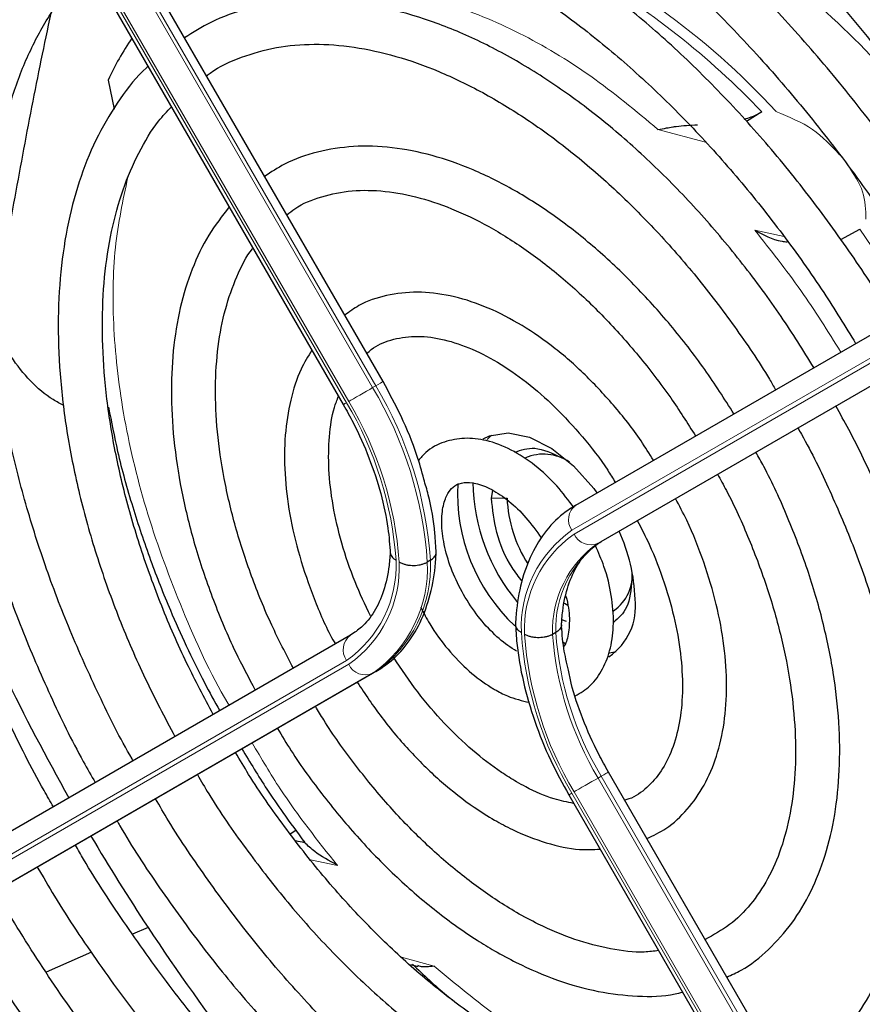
# Paper-space layout 'Blatt2' of a CAD drawing. Header units: millimetres. Extents: x 5 to 418, y 2 to 292.
# Tile 52 of 100: x 89.06 to 95.42, y 224.5 to 231.94. Entities that reach past the tile are written whole.
import ezdxf

# ---------------------------------------------------------------- set-up
doc = ezdxf.new("R2010")
doc.units = ezdxf.units.MM

psp = doc.layouts.new('Blatt2')

# ---------------------------------------------------------------- linework, layer by layer
at = {"color": 7, "linetype": 'Continuous', "lineweight": 25}
for p, q in [((91.8014, 229.2069), (87.8048, 236.1291)), ((87.5048, 235.9559), (91.5013, 229.0337)), ((89.7251, 231.4846), (89.7698, 231.2643)), ((94.6619, 231.2437), (94.5462, 231.1718)), ((93.2584, 228.2752), (97.255, 230.5831)), ((93.4487, 228.0001), (97.4452, 230.308)), ((95.2586, 230.2799), (95.4033, 230.3584)), ((92.6203, 228.3265), (92.6315, 228.3849)), ((92.1592, 227.8579), (92.1356, 227.8443)), ((93.1719, 227.5334), (93.1957, 227.5182)), ((93.188, 227.3949), (93.1506, 227.4079)), ((91.5562, 227.2922), (87.5597, 224.9843)), ((93.1053, 227.3117), (93.0817, 227.2981)), ((93.1611, 227.2387), (93.1819, 227.2274)), ((93.5126, 227.1579), (93.563, 227.1699)), ((91.7465, 227.0171), (87.7499, 224.7092)), ((97.5001, 219.3364), (93.5036, 226.2586)), ((93.2035, 226.0854), (97.2001, 219.1632)), ((91.1003, 225.792), (91.1431, 225.8182)), ((90.0264, 225.0853), (89.9099, 225.0342)), ((89.5994, 224.898), (89.2567, 224.7476)), ((92.0099, 224.8047), (92.0645, 224.7905))]:
    psp.add_line(p, q, dxfattribs=at)
at = {"color": 7, "linetype": 'Continuous', "lineweight": 18}
for p, q in [((91.7229, 229.1616), (87.7264, 236.0838)), ((87.7499, 236.0974), (91.7465, 229.1752)), ((91.5252, 229.0474), (87.5286, 235.9696)), ((87.5453, 235.9793), (91.5418, 229.0571)), ((94.2367, 231.0151), (93.8775, 231.1123)), ((97.2239, 230.3919), (93.2274, 228.084)), ((93.244, 228.0552), (97.2406, 230.3631)), ((94.6087, 230.3509), (94.8297, 230.3042)), ((97.4216, 230.2944), (93.4251, 227.9865)), ((91.7465, 229.1752), (91.7229, 229.1616)), ((92.6203, 228.3265), (92.7382, 228.3265)), ((93.4487, 228.0001), (93.4251, 227.9865)), ((87.5286, 224.7931), (91.5252, 227.101)), ((91.5418, 227.0722), (87.5453, 224.7643)), ((87.7264, 224.6956), (91.7229, 227.0035)), ((91.7465, 227.0171), (91.7229, 227.0035)), ((93.4487, 226.2269), (93.4251, 226.2133)), ((93.4251, 226.2133), (97.4216, 219.2911)), ((97.4452, 219.3047), (93.4487, 226.2269)), ((93.2274, 226.0991), (97.2239, 219.1769)), ((97.2406, 219.1866), (93.244, 226.1088)), ((91.4568, 225.5537), (91.2537, 225.5966)), ((91.9396, 224.8595), (92.188, 224.7923))]:
    psp.add_line(p, q, dxfattribs=at)
at = {"color": 7, "linetype": 'Continuous', "lineweight": 18, "flags": 128}
for points in [[(95.4033, 230.3584), (95.7171, 229.8943), (95.8077, 229.7473)], [(91.7465, 229.1752), (91.7657, 229.1863), (91.7814, 229.1953), (91.7928, 229.2019), (91.7995, 229.2058), (91.8014, 229.2069)], [(91.5418, 229.0571), (91.5585, 229.0667), (91.5786, 229.0783), (91.6014, 229.0914), (91.6259, 229.1056), (91.6513, 229.1203), (91.6766, 229.1349), (91.7008, 229.1488), (91.7229, 229.1616)], [(93.4251, 226.2133), (93.403, 226.2005), (93.3788, 226.1866), (93.3535, 226.172), (93.3281, 226.1573), (93.3036, 226.1431), (93.2808, 226.13), (93.2607, 226.1184), (93.244, 226.1088)], [(93.5036, 226.2586), (93.5017, 226.2575), (93.495, 226.2536), (93.4836, 226.247), (93.4679, 226.238), (93.4487, 226.2269)], [(93.2274, 226.0991), (93.2148, 226.0919), (93.2067, 226.0872), (93.2036, 226.0854), (93.2035, 226.0854)]]:
    psp.add_lwpolyline(points, dxfattribs=at)
at = {"color": 7, "linetype": 'Continuous', "lineweight": 25, "flags": 128}
for points in [[(92.5578, 228.775), (92.6046, 228.7972), (92.7468, 228.8193), (92.9069, 228.7869), (93.075, 228.7021), (93.2404, 228.5702), (93.3927, 228.3995), (93.417, 228.3667)], [(92.6204, 228.8027), (92.6072, 228.79), (92.5879, 228.7688)]]:
    psp.add_lwpolyline(points, dxfattribs=at)
at = {"color": 7, "linetype": 'Continuous', "lineweight": 18}
for centre, radius, start, end in [((90.7057, 227.5414), 5.4986, 42.35526, 66.72727), ((90.306, 227.1097), 6.0053, 43.5031, 60.00238), ((89.1962, 227.6467), 2.9461, 3.84586, 30.94452), ((89.2197, 227.6603), 2.9461, 3.84586, 30.94452), ((108.9055, 198.9309), 34.7719, 119.98928, 120.03464), ((89.2249, 227.6694), 2.6814, 4.03412, 30.92588), ((89.2004, 227.6541), 2.7296, 3.99715, 30.92952), ((93.3404, 228.1637), 0.1383, 126.35124, 215.18509), ((93.7395, 227.3507), 0.8944, 124.92656, 182.49063), ((93.7464, 227.3354), 0.8777, 124.91275, 182.4318), ((93.9071, 227.3416), 0.8023, 124.84397, 182.13721), ((93.3696, 228.1132), 0.1384, 204.8163, 293.64307), ((93.8835, 227.328), 0.8023, 124.84397, 182.13721), ((91.0228, 227.8208), 0.8777, 304.91275, 2.4318), ((91.1904, 227.8117), 0.9698, 304.98315, 2.73052), ((91.0297, 227.8055), 0.8944, 304.92656, 2.49063), ((91.1669, 227.7981), 0.9698, 304.98315, 2.73052), ((91.6382, 227.1808), 0.1383, 126.35124, 215.18509), ((95.5688, 227.5021), 2.7296, 183.99715, 210.92952), ((95.5443, 227.4868), 2.6814, 184.03412, 210.92588), ((95.54, 227.4794), 2.4649, 184.21856, 210.90782), ((95.5636, 227.493), 2.4649, 184.21856, 210.90782), ((91.6674, 227.1302), 0.1384, 204.8163, 293.64307)]:
    psp.add_arc(centre, radius, start, end, dxfattribs=at)
at = {"color": 7, "linetype": 'Continuous', "lineweight": 25}
for centre, radius, start, end in [((91.7669, 230.5362), 2.2513, 145.83955, 155.08414), ((93.0125, 228.3085), 0.3507, 55.81024, 112.86683), ((93.9135, 228.4637), 1.4339, 180.69955, 220.10508), ((93.7279, 228.3585), 1.3635, 176.72655, 226.86042), ((93.7273, 228.3665), 0.99, 182.31609, 212.78142), ((92.3918, 227.5267), 1.3132, 1.64984, 24.82643), ((93.3594, 227.7438), 0.3238, 304.5077, 6.80448), ((93.2506, 227.5079), 0.4575, 304.20343, 7.10875), ((103.6948, 234.1098), 16.3785, 205.73768, 209.42324), ((103.7227, 234.122), 16.4088, 210.57672, 213.41658), ((89.3732, 216.6333), 9.2753, 78.57755, 79.00227), ((102.9586, 233.5859), 15.4758, 213.31781, 222.21309)]:
    psp.add_arc(centre, radius, start, end, dxfattribs=at)
for points, knots in [([(97.4709, 230.7077), (97.4009, 230.827), (97.2114, 231.15), (96.8742, 231.6574), (96.4645, 232.2278), (96.033, 232.7729), (95.5837, 233.2909), (95.1184, 233.7786), (94.64, 234.2333), (94.1507, 234.6525), (93.6534, 235.0339), (93.1506, 235.3754), (92.645, 235.6749), (92.1393, 235.9307), (91.6362, 236.1413), (91.1386, 236.3052), (90.6493, 236.4215), (90.1711, 236.4894), (89.7068, 236.5083), (89.2594, 236.478), (88.8312, 236.3996), (88.4268, 236.2707), (88.1102, 236.1341), (87.9393, 236.0241), (87.8855, 235.9894)], [0, 0, 0, 0, 0.027836, 0.075404, 0.122977, 0.170555, 0.218143, 0.265742, 0.313355, 0.360985, 0.408634, 0.456301, 0.503986, 0.551687, 0.599395, 0.647094, 0.694763, 0.742373, 0.789887, 0.837268, 0.884487, 0.931535, 0.978434, 1, 1, 1, 1]), ([(88.0521, 235.7008), (88.0995, 235.7317), (88.2571, 235.8348), (88.5526, 235.9618), (88.9358, 236.0819), (89.3424, 236.152), (89.7679, 236.1751), (90.2101, 236.1502), (90.6665, 236.078), (91.1347, 235.9588), (91.612, 235.7933), (92.0959, 235.5824), (92.5837, 235.3271), (93.0727, 235.0288), (93.5599, 234.6891), (94.0426, 234.3098), (94.5179, 233.8931), (94.9832, 233.4413), (95.4357, 232.957), (95.8725, 232.4427), (96.2919, 231.9019), (96.689, 231.3363), (96.9867, 230.8813), (97.1425, 230.6106), (97.1825, 230.5412)], [0, 0, 0, 0, 0.02099, 0.069851, 0.118688, 0.167389, 0.215899, 0.264215, 0.312366, 0.360395, 0.408346, 0.456251, 0.504137, 0.552018, 0.599903, 0.6478, 0.695711, 0.743637, 0.791578, 0.839533, 0.887498, 0.935471, 0.983451, 1, 1, 1, 1]), ([(96.8668, 230.3589), (96.7943, 230.4815), (96.6093, 230.7941), (96.2835, 231.2766), (95.8955, 231.8043), (95.4866, 232.306), (95.0605, 232.7795), (94.6195, 233.2215), (94.1665, 233.6294), (93.7041, 234.0004), (93.2351, 234.3321), (92.7624, 234.6225), (92.2889, 234.8696), (91.8176, 235.0715), (91.3512, 235.2269), (90.893, 235.3345), (90.446, 235.3935), (90.0132, 235.4034), (89.598, 235.3637), (89.2023, 235.2768), (88.833, 235.1366), (88.5943, 235.0253), (88.4873, 234.9489), (88.4865, 234.9484)], [0, 0, 0, 0, 0.032875, 0.083822, 0.134775, 0.185738, 0.236713, 0.287705, 0.338718, 0.389753, 0.440814, 0.491899, 0.543005, 0.594125, 0.645237, 0.696311, 0.747305, 0.798171, 0.848856, 0.899324, 0.949573, 0.99965, 1, 1, 1, 1]), ([(88.6564, 234.6541), (88.7129, 234.6904), (88.8723, 234.793), (89.1632, 234.9116), (89.5247, 235.0125), (89.9088, 235.0637), (90.3109, 235.0678), (90.7287, 235.0242), (91.1595, 234.9334), (91.6007, 234.7961), (92.0494, 234.6131), (92.5029, 234.3854), (92.9582, 234.1145), (93.4122, 233.8019), (93.8621, 233.4496), (94.3046, 233.06), (94.737, 232.6354), (95.1561, 232.1786), (95.5595, 231.6927), (95.9434, 231.1804), (96.2861, 230.6803), (96.4884, 230.3438), (96.5792, 230.1928)], [0, 0, 0, 0, 0.02882, 0.081368, 0.133858, 0.186143, 0.238166, 0.289941, 0.341521, 0.392971, 0.444344, 0.49568, 0.547008, 0.598338, 0.649681, 0.701044, 0.752426, 0.803828, 0.855246, 0.906678, 0.95812, 1, 1, 1, 1]), ([(96.2639, 230.0107), (96.1731, 230.1605), (95.9763, 230.4847), (95.644, 230.9605), (95.2764, 231.4382), (94.8893, 231.8886), (94.4863, 232.309), (94.0702, 232.6961), (93.6439, 233.047), (93.2104, 233.3591), (92.7727, 233.63), (92.334, 233.8576), (91.8974, 234.0398), (91.4662, 234.1752), (91.0436, 234.2625), (90.633, 234.3007), (90.238, 234.2893), (89.8613, 234.2295), (89.5088, 234.118), (89.252, 234.0062), (89.1228, 233.9173), (89.0935, 233.8972)], [0, 0, 0, 0, 0.047335, 0.102503, 0.157679, 0.212871, 0.268083, 0.323322, 0.378591, 0.433894, 0.489232, 0.544601, 0.599988, 0.65536, 0.710671, 0.765857, 0.820841, 0.875554, 0.929964, 0.984107, 1, 1, 1, 1]), ([(89.2593, 233.6099), (89.3396, 233.6582), (89.5161, 233.7642), (89.8196, 233.8728), (90.1612, 233.9452), (90.5234, 233.9688), (90.9023, 233.9451), (91.2952, 233.874), (91.699, 233.7563), (92.111, 233.5928), (92.528, 233.3846), (92.947, 233.1333), (93.3646, 232.8405), (93.7775, 232.5084), (94.1825, 232.1395), (94.5765, 231.7366), (94.9559, 231.3026), (95.3188, 230.8416), (95.6584, 230.3547), (95.8781, 230.0204), (95.9763, 229.8458), (95.9768, 229.8449)], [0, 0, 0, 0, 0.047732, 0.104951, 0.162001, 0.218715, 0.275061, 0.331102, 0.386935, 0.442647, 0.498302, 0.553942, 0.609585, 0.665249, 0.720938, 0.776655, 0.832397, 0.88816, 0.943939, 0.999729, 1, 1, 1, 1]), ([(89.3115, 225.9959), (89.2879, 226.0366), (89.1639, 226.2497), (88.966, 226.6488), (88.7219, 227.1886), (88.5112, 227.7341), (88.3328, 228.2795), (88.1889, 228.821), (88.0801, 229.354), (88.0074, 229.8744), (87.9711, 230.378), (87.9714, 230.861), (88.0079, 231.3195), (88.0802, 231.75), (88.1874, 232.1493), (88.3286, 232.5142), (88.5017, 232.8438), (88.709, 233.1305), (88.8696, 233.316), (88.9687, 233.3926), (88.9798, 233.4012)], [0, 0, 0, 0, 0.01444, 0.075617, 0.136785, 0.197937, 0.259068, 0.32017, 0.381239, 0.442268, 0.503257, 0.564207, 0.625127, 0.686037, 0.746963, 0.807957, 0.869101, 0.930499, 0.992258, 1, 1, 1, 1]), ([(95.6586, 229.6612), (95.6341, 229.7037), (95.517, 229.9074), (95.2813, 230.2555), (94.9541, 230.6997), (94.6052, 231.1169), (94.24, 231.505), (93.8611, 231.8601), (93.4719, 232.1791), (93.0754, 232.4591), (92.6752, 232.6974), (92.2745, 232.8917), (91.8768, 233.0401), (91.4858, 233.1406), (91.1051, 233.1923), (90.7389, 233.194), (90.3901, 233.1471), (90.0654, 233.0478), (89.8336, 232.9477), (89.7203, 232.8671), (89.6975, 232.8509)], [0, 0, 0, 0, 0.015977, 0.076619, 0.137271, 0.197942, 0.258641, 0.319377, 0.380158, 0.440989, 0.501871, 0.562796, 0.623736, 0.68463, 0.74539, 0.805902, 0.866048, 0.925763, 0.985086, 1, 1, 1, 1]), ([(89.8648, 232.5612), (89.8926, 232.581), (90.003, 232.6597), (90.223, 232.751), (90.5229, 232.8332), (90.846, 232.8649), (91.1863, 232.8497), (91.5409, 232.7871), (91.9065, 232.678), (92.28, 232.5234), (92.6581, 232.3245), (93.0372, 232.0829), (93.4138, 231.8008), (93.7842, 231.4806), (94.1447, 231.1253), (94.4922, 230.7382), (94.8224, 230.3225), (95.1183, 229.9078), (95.2916, 229.6242), (95.3707, 229.4949)], [0, 0, 0, 0, 0.0213, 0.084609, 0.147915, 0.210788, 0.273103, 0.334941, 0.396461, 0.457805, 0.519077, 0.580333, 0.641603, 0.702907, 0.764251, 0.825634, 0.887048, 0.948488, 1, 1, 1, 1]), ([(96.1121, 230.9241), (95.9194, 231.1665), (95.5243, 231.6635), (94.8549, 232.2675), (94.2802, 232.6885), (93.9429, 232.8343), (93.8383, 232.8795)], [0, 0, 0, 0, 0.27983, 0.573837, 0.867844, 1, 1, 1, 1]), ([(89.4194, 232.6397), (89.3615, 232.5876), (89.2204, 232.4605), (89.0321, 232.2104), (88.8514, 231.8989), (88.7064, 231.5489), (88.597, 231.1652), (88.5249, 230.7507), (88.4905, 230.3095), (88.4943, 229.8458), (88.5361, 229.3637), (88.6152, 228.8679), (88.7309, 228.3626), (88.8822, 227.8524), (89.0669, 227.3414), (89.2858, 226.8353), (89.4739, 226.4459), (89.5973, 226.2316), (89.6278, 226.1786)], [0, 0, 0, 0, 0.045337, 0.11062, 0.176282, 0.242384, 0.308874, 0.375644, 0.442577, 0.509583, 0.576595, 0.64358, 0.710528, 0.777438, 0.844314, 0.911165, 0.977999, 1, 1, 1, 1]), ([(89.914, 226.3438), (89.9112, 226.3485), (89.8165, 226.5089), (89.6541, 226.8383), (89.4321, 227.3274), (89.2444, 227.8224), (89.089, 228.3164), (88.9684, 228.8052), (88.8832, 229.2838), (88.8342, 229.7477), (88.8215, 230.1925), (88.8452, 230.6137), (88.9044, 231.0075), (88.9986, 231.3702), (89.1258, 231.6992), (89.2866, 231.9893), (89.4417, 232.2056), (89.5533, 232.3083), (89.5908, 232.3429)], [0, 0, 0, 0, 0.002079, 0.070996, 0.1399, 0.208781, 0.277628, 0.346429, 0.415177, 0.483863, 0.552488, 0.62106, 0.689605, 0.758159, 0.826801, 0.895661, 0.964912, 1, 1, 1, 1]), ([(95.0557, 229.313), (94.9748, 229.4428), (94.806, 229.7132), (94.52, 230.0991), (94.2088, 230.4712), (93.8803, 230.813), (93.5389, 231.1213), (93.1878, 231.3925), (92.8308, 231.6233), (92.4716, 231.8111), (92.114, 231.9532), (91.762, 232.0475), (91.4201, 232.0924), (91.0922, 232.0876), (90.7841, 232.0313), (90.5175, 231.9393), (90.367, 231.8452), (90.3017, 231.8044)], [0, 0, 0, 0, 0.062858, 0.131038, 0.199246, 0.2675, 0.335815, 0.404205, 0.472678, 0.541229, 0.609831, 0.678385, 0.746745, 0.814711, 0.882086, 0.948789, 1, 1, 1, 1]), ([(88.8775, 229.8328), (88.9232, 230.0731), (89.0149, 230.5552), (89.1459, 231.281), (89.2449, 231.7534), (89.2942, 231.9886)], [0, 0, 0, 0, 0.33288, 0.667872, 1, 1, 1, 1]), ([(90.4678, 231.5168), (90.4768, 231.5238), (90.5558, 231.5862), (90.7302, 231.6615), (90.9911, 231.7379), (91.2767, 231.7625), (91.5791, 231.7407), (91.8951, 231.6716), (92.221, 231.5566), (92.5533, 231.3968), (92.888, 231.1939), (93.2213, 230.9499), (93.549, 230.6677), (93.8668, 230.3504), (94.1717, 230.0021), (94.4568, 229.6253), (94.6558, 229.3375), (94.7507, 229.1722), (94.766, 229.1457)], [0, 0, 0, 0, 0.009214, 0.081011, 0.153071, 0.224451, 0.2949, 0.364606, 0.433868, 0.502926, 0.57193, 0.640938, 0.709995, 0.779115, 0.848296, 0.917527, 0.986793, 1, 1, 1, 1]), ([(90.0269, 231.5875), (90.0227, 231.584), (89.942, 231.5163), (89.8128, 231.3449), (89.6445, 231.0736), (89.5142, 230.7606), (89.419, 230.4149), (89.3614, 230.0387), (89.3419, 229.637), (89.3606, 229.2143), (89.4173, 228.7758), (89.511, 228.3264), (89.6404, 227.8712), (89.8046, 227.4153), (89.9986, 226.9637), (90.1527, 226.6715), (90.2295, 226.526)], [0, 0, 0, 0, 0.004033, 0.07871, 0.15389, 0.229752, 0.306249, 0.383198, 0.460397, 0.537693, 0.614972, 0.6922, 0.769368, 0.846482, 0.923554, 1, 1, 1, 1]), ([(90.5192, 226.6933), (90.4511, 226.8212), (90.3079, 227.0903), (90.125, 227.5125), (89.9653, 227.9504), (89.8398, 228.3864), (89.7491, 228.8145), (89.6942, 229.2296), (89.6756, 229.6264), (89.693, 230.0002), (89.7458, 230.3461), (89.8324, 230.6609), (89.9529, 230.9387), (90.0766, 231.1479), (90.1701, 231.2475), (90.2029, 231.2825)], [0, 0, 0, 0, 0.072943, 0.153521, 0.234056, 0.314528, 0.394918, 0.475208, 0.555393, 0.63548, 0.715511, 0.795552, 0.875749, 0.95636, 1, 1, 1, 1]), ([(94.5293, 231.1898), (94.5473, 231.1948), (94.597, 231.2086), (94.6366, 231.23), (94.6619, 231.2437)], [0, 0, 0, 0, 0.362002, 1, 1, 1, 1]), ([(93.8775, 231.1123), (93.8988, 231.1155), (93.9335, 231.1208), (93.9816, 231.1292), (94.0545, 231.1414), (94.1202, 231.1442), (94.1759, 231.1466)], [0, 0, 0, 0, 0.259433, 0.424802, 0.511819, 1, 1, 1, 1]), ([(94.4512, 228.9639), (94.3792, 229.0767), (94.2302, 229.3099), (93.9755, 229.6368), (93.6987, 229.9447), (93.4065, 230.22), (93.1037, 230.4591), (92.7941, 230.658), (92.482, 230.8133), (92.1718, 230.9222), (91.8686, 230.9818), (91.5772, 230.9912), (91.3046, 230.9479), (91.078, 230.8708), (90.9558, 230.7891), (90.9068, 230.7563)], [0, 0, 0, 0, 0.074384, 0.153857, 0.233394, 0.313032, 0.392803, 0.472727, 0.552799, 0.632945, 0.712925, 0.792378, 0.870881, 0.948205, 1, 1, 1, 1]), ([(91.0739, 230.4669), (91.0937, 230.4827), (91.1719, 230.5452), (91.335, 230.6088), (91.5623, 230.6556), (91.8126, 230.6519), (92.0773, 230.6017), (92.3525, 230.5055), (92.6341, 230.3649), (92.9177, 230.1817), (93.1986, 229.9587), (93.4721, 229.6992), (93.7327, 229.4069), (93.9661, 229.1054), (94.1001, 228.8936), (94.1615, 228.7967)], [0, 0, 0, 0, 0.028972, 0.114279, 0.199798, 0.283623, 0.365764, 0.446914, 0.527654, 0.608306, 0.688988, 0.769775, 0.850678, 0.931679, 1, 1, 1, 1]), ([(90.6398, 230.526), (90.5861, 230.4574), (90.4763, 230.3173), (90.354, 230.0593), (90.2635, 229.7671), (90.211, 229.4433), (90.1966, 229.0939), (90.2207, 228.7244), (90.2829, 228.3408), (90.3814, 227.949), (90.516, 227.5554), (90.6668, 227.1948), (90.7853, 226.9725), (90.8365, 226.8765)], [0, 0, 0, 0, 0.087458, 0.178657, 0.271088, 0.364497, 0.458466, 0.552645, 0.646789, 0.740833, 0.834772, 0.928628, 1, 1, 1, 1]), ([(94.6087, 230.3509), (94.6728, 230.316), (94.7472, 230.2755), (94.84, 230.2643), (94.8529, 230.2627)], [0, 0, 0, 0, 0.8612494, 1, 1, 1, 1]), ([(91.1241, 227.0426), (91.0681, 227.1503), (90.9492, 227.3787), (90.8035, 227.7379), (90.6823, 228.11), (90.5961, 228.4764), (90.5452, 228.8303), (90.5302, 229.1658), (90.5509, 229.4767), (90.6052, 229.7593), (90.6951, 230.0032), (90.7684, 230.1549), (90.8179, 230.2129), (90.8194, 230.2147)], [0, 0, 0, 0, 0.090298, 0.19153, 0.29266, 0.393638, 0.494422, 0.594988, 0.69535, 0.795611, 0.895939, 0.99677, 1, 1, 1, 1]), ([(93.8433, 228.6129), (93.8128, 228.6622), (93.7213, 228.81), (93.5429, 229.0337), (93.3152, 229.2774), (93.072, 229.4863), (92.82, 229.6566), (92.5634, 229.7835), (92.3079, 229.8626), (92.0596, 229.8911), (91.8277, 229.8648), (91.6414, 229.8037), (91.547, 229.7341), (91.5119, 229.7083)], [0, 0, 0, 0, 0.04971, 0.148978, 0.2484084, 0.348108, 0.4481676, 0.5486143, 0.6492499, 0.7493155, 0.8476774, 0.9434778, 1, 1, 1, 1]), ([(89.3909, 229.0264), (89.3632, 229.0405), (89.2722, 229.0868), (89.1368, 229.207), (89.0073, 229.3632), (88.9172, 229.5286), (88.8736, 229.6653), (88.8683, 229.775), (88.8755, 229.8203), (88.8775, 229.8328)], [0, 0, 0, 0, 0.108489, 0.357548, 0.606037, 0.752666, 0.900362, 0.972485, 1, 1, 1, 1]), ([(91.679, 229.4188), (91.6899, 229.4294), (91.7417, 229.4794), (91.8585, 229.5264), (92.0331, 229.557), (92.2331, 229.5366), (92.4453, 229.4706), (92.6645, 229.3604), (92.8855, 229.2084), (93.1031, 229.0182), (93.3091, 228.793), (93.4619, 228.5994), (93.5362, 228.4771), (93.5549, 228.4464)], [0, 0, 0, 0, 0.029258, 0.138407, 0.250078, 0.356664, 0.459361, 0.560618, 0.661623, 0.762745, 0.864149, 0.965811, 1, 1, 1, 1]), ([(91.2641, 229.4445), (91.2352, 229.3977), (91.1657, 229.2851), (91.0981, 229.0684), (91.0563, 228.8043), (91.0545, 228.5139), (91.0914, 228.2064), (91.1652, 227.8887), (91.2773, 227.5701), (91.3713, 227.3464), (91.4347, 227.2356), (91.4406, 227.2254)], [0, 0, 0, 0, 0.088797, 0.21354, 0.340937, 0.469926, 0.599428, 0.728789, 0.857907, 0.986829, 1, 1, 1, 1]), ([(92.1093, 228.4698), (92.093, 228.5299), (92.0499, 228.6889), (91.9463, 228.939), (91.8481, 229.1205), (91.8014, 229.2069)], [0, 0, 0, 0, 0.241522, 0.639043, 1, 1, 1, 1]), ([(91.7069, 227.4371), (91.6663, 227.5224), (91.5799, 227.7039), (91.4853, 227.9867), (91.4184, 228.2733), (91.387, 228.5462), (91.3921, 228.7945), (91.4192, 228.981), (91.4539, 229.0687), (91.465, 229.0967)], [0, 0, 0, 0, 0.140593, 0.298994, 0.456939, 0.614254, 0.770852, 0.926891, 1, 1, 1, 1]), ([(89.7284, 229.014), (89.7498, 228.9026), (89.7976, 228.6534), (89.9053, 228.2661), (90.0392, 227.8653), (90.1778, 227.5153), (90.3159, 227.2074), (90.439, 226.9533), (90.5288, 226.7919), (90.5679, 226.7215)], [0, 0, 0, 0, 0.146263, 0.327257, 0.500767, 0.664233, 0.781127, 0.904457, 1, 1, 1, 1]), ([(91.5013, 229.0337), (91.5264, 228.9887), (91.5995, 228.8574), (91.7001, 228.631), (91.7888, 228.3613), (91.8412, 228.1161), (91.8516, 227.9706), (91.8562, 227.9066)], [0, 0, 0, 0, 0.121243, 0.354097, 0.586718, 0.818525, 1, 1, 1, 1]), ([(95.0024, 223.6625), (95.0372, 223.6785), (95.1624, 223.736), (95.3509, 223.883), (95.5638, 224.0995), (95.7429, 224.3592), (95.8885, 224.656), (95.9987, 224.9883), (96.072, 225.3524), (96.1074, 225.7441), (96.1045, 226.1587), (96.0635, 226.5912), (95.9851, 227.0367), (95.8702, 227.49), (95.7209, 227.9465), (95.5366, 228.4001), (95.3688, 228.7611), (95.2535, 228.9643), (95.2201, 229.0231)], [0, 0, 0, 0, 0.025432, 0.09144, 0.157422, 0.22372, 0.290583, 0.358045, 0.425981, 0.494211, 0.562575, 0.63096, 0.699308, 0.767604, 0.835849, 0.904052, 0.972225, 1, 1, 1, 1]), ([(94.9333, 228.8574), (94.9426, 228.8415), (95.0327, 228.6873), (95.1783, 228.3819), (95.3647, 227.9469), (95.5164, 227.5084), (95.635, 227.0738), (95.7181, 226.6479), (95.7654, 226.2362), (95.7765, 225.8438), (95.7516, 225.4756), (95.6916, 225.1359), (95.5977, 224.8285), (95.4715, 224.5571), (95.3151, 224.3227), (95.1275, 224.1312), (94.9671, 224.0069), (94.8609, 223.9617), (94.8358, 223.951)], [0, 0, 0, 0, 0.0079873, 0.0772711, 0.1465325, 0.2157534, 0.2849163, 0.3540048, 0.4230063, 0.4919164, 0.5607476, 0.6295436, 0.6983637, 0.7673569, 0.8367647, 0.9068973, 0.9779929, 1, 1, 1, 1]), ([(93.2447, 228.2529), (93.2021, 228.31), (93.112, 228.431), (92.9492, 228.5803), (92.7694, 228.6988), (92.5892, 228.7675), (92.4175, 228.7865), (92.2603, 228.7566), (92.1384, 228.6958), (92.0862, 228.6318), (92.0687, 228.6103)], [0, 0, 0, 0, 0.126718, 0.268234, 0.411401, 0.556585, 0.683781, 0.805045, 0.934619, 1, 1, 1, 1]), ([(92.795, 228.6736), (92.8437, 228.6907), (92.9474, 228.7271), (93.0803, 228.6654), (93.1506, 228.6327)], [0, 0, 0, 0, 0.470262, 1, 1, 1, 1]), ([(94.3977, 224.7099), (94.434, 224.726), (94.5494, 224.7775), (94.7163, 224.9136), (94.8942, 225.1117), (95.0375, 225.3512), (95.1465, 225.6261), (95.2189, 225.9341), (95.2535, 226.2707), (95.2495, 226.6304), (95.2072, 227.0074), (95.1274, 227.3955), (95.0121, 227.7892), (94.8608, 228.1815), (94.7273, 228.4787), (94.6362, 228.6386), (94.6159, 228.6741)], [0, 0, 0, 0, 0.034804, 0.110957, 0.187067, 0.263784, 0.341517, 0.420224, 0.499594, 0.579283, 0.659033, 0.738718, 0.818313, 0.897826, 0.977281, 1, 1, 1, 1]), ([(92.2034, 227.9119), (92.2004, 227.9614), (92.1917, 228.1044), (92.1632, 228.2922), (92.1212, 228.4308), (92.1093, 228.4698)], [0, 0, 0, 0, 0.275641, 0.795667, 1, 1, 1, 1]), ([(92.8097, 227.1712), (92.7876, 227.185), (92.7225, 227.2253), (92.6111, 227.3228), (92.4875, 227.4695), (92.3815, 227.6402), (92.3018, 227.8219), (92.2539, 228.0004), (92.2397, 228.1611), (92.2566, 228.2907), (92.2961, 228.3788), (92.3447, 228.4263), (92.403, 228.4485), (92.4996, 228.4438), (92.6192, 228.3991), (92.7521, 228.3096), (92.8841, 228.1846), (92.9601, 228.0785), (92.9982, 228.0251)], [0, 0, 0, 0, 0.032778, 0.096298, 0.160575, 0.225403, 0.29037, 0.354897, 0.418511, 0.481016, 0.543198, 0.607254, 0.68171, 0.742597, 0.808137, 0.871777, 0.935579, 1, 1, 1, 1]), ([(94.327, 228.5073), (94.3498, 228.4669), (94.4395, 228.3077), (94.5679, 228.0179), (94.7083, 227.6458), (94.8134, 227.2752), (94.884, 226.9137), (94.9187, 226.5672), (94.9176, 226.242), (94.8815, 225.9435), (94.8116, 225.6767), (94.7104, 225.4452), (94.5793, 225.2524), (94.4228, 225.0965), (94.2969, 225.0283), (94.2337, 224.994)], [0, 0, 0, 0, 0.027614, 0.108697, 0.189719, 0.270641, 0.351426, 0.432043, 0.512486, 0.59279, 0.673063, 0.753515, 0.834611, 0.917039, 1, 1, 1, 1]), ([(92.8526, 227.7), (92.826, 227.7337), (92.7398, 227.8428), (92.6457, 228.0739), (92.6288, 228.2423), (92.6203, 228.3265)], [0, 0, 0, 0, 0.182718, 0.591359, 1, 1, 1, 1]), ([(93.7937, 225.7561), (93.8431, 225.7795), (93.9573, 225.8337), (94.1037, 225.9721), (94.2327, 226.1557), (94.326, 226.376), (94.3832, 226.6282), (94.4022, 226.9082), (94.3821, 227.2092), (94.3241, 227.5234), (94.2282, 227.8426), (94.1229, 228.1127), (94.0392, 228.2696), (94.01, 228.3242)], [0, 0, 0, 0, 0.070989, 0.164196, 0.25756, 0.352629, 0.449898, 0.548788, 0.648408, 0.74807, 0.847559, 0.946872, 1, 1, 1, 1]), ([(93.2584, 228.2751), (93.2254, 228.254), (93.1361, 228.1968), (93.0145, 228.0679), (92.9059, 227.8834), (92.8341, 227.667), (92.8073, 227.488), (92.8024, 227.385), (92.8015, 227.3665)], [0, 0, 0, 0, 0.120337, 0.325835, 0.532783, 0.744527, 0.954131, 1, 1, 1, 1]), ([(93.7214, 228.1576), (93.7523, 228.0982), (93.8326, 227.9439), (93.9292, 227.6863), (94.011, 227.3961), (94.0567, 227.1165), (94.0674, 226.8563), (94.0437, 226.6226), (93.988, 226.4222), (93.9045, 226.2581), (93.7936, 226.1362), (93.7019, 226.0656), (93.6369, 226.0489), (93.6262, 226.0461)], [0, 0, 0, 0, 0.063601, 0.165373, 0.266904, 0.368074, 0.468795, 0.569085, 0.669207, 0.76971, 0.872125, 0.978915, 1, 1, 1, 1]), ([(93.1487, 227.3605), (93.1512, 227.3987), (93.1586, 227.5099), (93.1957, 227.672), (93.2674, 227.8287), (93.3534, 227.9364), (93.4204, 227.9812), (93.4487, 228.0001)], [0, 0, 0, 0, 0.1219982, 0.3552798, 0.5889005, 0.8262984, 1, 1, 1, 1]), ([(91.8562, 227.9318), (91.8537, 227.8936), (91.8463, 227.7823), (91.8092, 227.6203), (91.7375, 227.4635), (91.6515, 227.3559), (91.5845, 227.3111), (91.5562, 227.2922)], [0, 0, 0, 0, 0.121998, 0.35528, 0.588901, 0.826298, 1, 1, 1, 1]), ([(91.7465, 227.0171), (91.7795, 227.0382), (91.8688, 227.0954), (91.9904, 227.2244), (92.0991, 227.4088), (92.1708, 227.6253), (92.1976, 227.8042), (92.2025, 227.9072), (92.2034, 227.9257)], [0, 0, 0, 0, 0.120337, 0.325835, 0.532783, 0.744527, 0.954131, 1, 1, 1, 1]), ([(93.2535, 226.8329), (93.2926, 226.8568), (93.3765, 226.908), (93.4657, 227.036), (93.5253, 227.195), (93.5477, 227.3821), (93.5306, 227.5906), (93.4835, 227.7912), (93.4282, 227.9158), (93.4051, 227.9679)], [0, 0, 0, 0, 0.12448, 0.266559, 0.411606, 0.564488, 0.723656, 0.884548, 1, 1, 1, 1]), ([(91.8561, 227.9174), (91.856, 227.9165), (91.8556, 227.9106), (91.859, 227.9), (91.8665, 227.8859), (91.8767, 227.8746), (91.8874, 227.8658), (91.8947, 227.8609), (91.899, 227.8584), (91.8997, 227.858)], [0, 0, 0, 0, 0.043164, 0.266738, 0.48434, 0.708238, 0.839781, 0.97267, 1, 1, 1, 1]), ([(92.1592, 227.8579), (92.1648, 227.8615), (92.1761, 227.8687), (92.1888, 227.8813), (92.1978, 227.8951), (92.2024, 227.9071), (92.2025, 227.9146), (92.2025, 227.9171)], [0, 0, 0, 0, 0.218214, 0.442758, 0.660971, 0.885507, 1, 1, 1, 1]), ([(91.9233, 227.8444), (91.9241, 227.844), (91.9284, 227.8415), (91.9368, 227.8373), (91.9519, 227.8312), (91.9714, 227.8253), (91.9955, 227.8208), (92.0207, 227.8187), (92.046, 227.8191), (92.071, 227.8219), (92.0946, 227.8271), (92.1167, 227.8345), (92.1292, 227.841), (92.1356, 227.8443)], [0, 0, 0, 0, 0.0134205, 0.077283, 0.1417958, 0.2476476, 0.3565616, 0.4623038, 0.5711052, 0.676797, 0.7855504, 0.8912423, 1, 1, 1, 1]), ([(93.681, 227.7142), (93.6742, 227.6368), (93.6614, 227.4921), (93.5789, 227.421), (93.5406, 227.388)], [0, 0, 0, 0, 0.534725, 1, 1, 1, 1]), ([(93.1828, 227.5865), (93.19, 227.5565), (93.2109, 227.469), (93.2092, 227.3455), (93.1914, 227.2451), (93.1715, 227.2132), (93.1658, 227.204)], [0, 0, 0, 0, 0.179637, 0.523495, 0.861797, 1, 1, 1, 1]), ([(92.087, 227.5029), (92.1084, 227.4604), (92.1656, 227.3469), (92.2902, 227.1806), (92.4473, 227.0171), (92.5695, 226.9262), (92.6669, 226.8683), (92.7624, 226.8183), (92.8511, 226.7978), (92.9064, 226.785)], [0, 0, 0, 0, 0.1157719, 0.3097571, 0.5047025, 0.6908712, 0.7185115, 0.8244681, 1, 1, 1, 1]), ([(92.8015, 227.3804), (92.8044, 227.3309), (92.8126, 227.1879), (92.8558, 226.9405), (92.9422, 226.6423), (93.0579, 226.3533), (93.1566, 226.1718), (93.2035, 226.0854)], [0, 0, 0, 0, 0.119661, 0.345415, 0.570792, 0.795741, 1, 1, 1, 1]), ([(92.8459, 227.3118), (92.8451, 227.3122), (92.8409, 227.3147), (92.8336, 227.3196), (92.823, 227.3283), (92.8127, 227.3396), (92.8053, 227.3535), (92.8018, 227.3642), (92.8022, 227.37), (92.8022, 227.371)], [0, 0, 0, 0, 0.027692, 0.159469, 0.292587, 0.511005, 0.735743, 0.953935, 1, 1, 1, 1]), ([(93.1486, 227.3703), (93.1486, 227.3679), (93.1486, 227.3608), (93.144, 227.349), (93.1352, 227.3354), (93.1224, 227.3226), (93.1111, 227.3154), (93.1053, 227.3117)], [0, 0, 0, 0, 0.106275, 0.326515, 0.55313, 0.77337, 1, 1, 1, 1]), ([(93.2013, 227.0268), (93.1884, 227.0824), (93.1594, 227.2069), (93.1525, 227.322), (93.1487, 227.3856)], [0, 0, 0, 0, 0.446374, 1, 1, 1, 1]), ([(93.0817, 227.2981), (93.0756, 227.2949), (93.0631, 227.2883), (93.0412, 227.281), (93.0174, 227.2757), (92.9927, 227.2729), (92.9672, 227.2725), (92.9421, 227.2745), (92.9178, 227.279), (92.8983, 227.2849), (92.883, 227.2911), (92.8746, 227.2953), (92.8702, 227.2978), (92.8695, 227.2982)], [0, 0, 0, 0, 0.105647, 0.214359, 0.320006, 0.428712, 0.534438, 0.643221, 0.749098, 0.858039, 0.922043, 0.986702, 1, 1, 1, 1]), ([(93.2403, 226.0216), (93.192, 226.0308), (93.0778, 226.0525), (92.9289, 226.1188), (92.795, 226.1919), (92.6605, 226.2761), (92.4754, 226.4175), (92.262, 226.6229), (92.0596, 226.8583), (91.9411, 227.0351), (91.882, 227.1233)], [0, 0, 0, 0, 0.112168, 0.264833, 0.312906, 0.391862, 0.543416, 0.695468, 0.84795, 1, 1, 1, 1]), ([(93.5036, 226.2586), (93.4785, 226.3036), (93.4053, 226.4349), (93.3064, 226.6607), (93.2306, 226.8758), (93.2075, 226.9948), (93.2013, 227.0268)], [0, 0, 0, 0, 0.180366, 0.526768, 0.872823, 1, 1, 1, 1]), ([(91.6068, 226.9364), (91.6668, 226.8465), (91.7909, 226.6604), (92.0067, 226.4075), (92.2417, 226.1782), (92.4566, 226.0109), (92.6364, 225.8973), (92.8182, 225.8008), (93.0342, 225.7178), (93.2576, 225.6675), (93.389, 225.6735), (93.44, 225.6758)], [0, 0, 0, 0, 0.120708, 0.249746, 0.379057, 0.508773, 0.587522, 0.656403, 0.78692, 0.917396, 1, 1, 1, 1]), ([(93.8825, 224.9094), (93.8469, 224.905), (93.7344, 224.891), (93.522, 224.9173), (93.253, 224.9863), (93.0129, 225.087), (92.8153, 225.1926), (92.6172, 225.3145), (92.3795, 225.4873), (92.1023, 225.7309), (91.8347, 226.0086), (91.5838, 226.3174), (91.4014, 226.5687), (91.3123, 226.7204), (91.2922, 226.7548)], [0, 0, 0, 0, 0.047799, 0.151464, 0.253393, 0.354451, 0.41296, 0.46559, 0.566257, 0.667097, 0.768083, 0.869204, 0.970426, 1, 1, 1, 1]), ([(91.0041, 226.5884), (91.0379, 226.5318), (91.1452, 226.3524), (91.3523, 226.0705), (91.62, 225.7485), (91.9058, 225.4574), (92.204, 225.2005), (92.452, 225.0241), (92.6536, 224.9015), (92.8562, 224.7922), (93.1188, 224.6799), (93.4266, 224.5933), (93.7235, 224.561), (93.9374, 224.5629), (94.0444, 224.5914), (94.0632, 224.5964)], [0, 0, 0, 0, 0.043227, 0.137062, 0.230954, 0.324945, 0.419075, 0.513378, 0.553496, 0.603349, 0.697902, 0.792503, 0.886726, 0.980084, 1, 1, 1, 1]), ([(90.7356, 226.4334), (90.7974, 226.3309), (90.896, 226.1674), (91.0564, 225.933), (91.1542, 225.8018), (91.2099, 225.727)], [0, 0, 0, 0, 0.419366, 0.66906, 1, 1, 1, 1]), ([(94.502, 223.8364), (94.4677, 223.8276), (94.3459, 223.796), (94.113, 223.7906), (93.8085, 223.8203), (93.4899, 223.8997), (93.1684, 224.0218), (92.9398, 224.137), (92.764, 224.2373), (92.5819, 224.3483), (92.301, 224.5465), (91.9719, 224.8208), (91.6516, 225.1311), (91.3437, 225.4732), (91.0541, 225.8444), (90.8339, 226.1572), (90.7203, 226.3505), (90.6879, 226.4058)], [0, 0, 0, 0, 0.032329, 0.115134, 0.196873, 0.277819, 0.358317, 0.434253, 0.443254, 0.485269, 0.565494, 0.645808, 0.726194, 0.806653, 0.887173, 0.967737, 1, 1, 1, 1]), ([(90.399, 226.239), (90.4272, 226.1906), (90.5389, 225.9987), (90.7603, 225.6816), (91.0593, 225.2934), (91.3787, 224.9338), (91.7129, 224.6054), (92.0588, 224.3121), (92.3706, 224.0877), (92.6291, 223.9281), (92.8886, 223.7868), (93.1908, 223.6509), (93.5455, 223.5367), (93.8924, 223.4704), (94.2256, 223.457), (94.4885, 223.4784), (94.6311, 223.5225), (94.6753, 223.5362)], [0, 0, 0, 0, 0.026021, 0.103081, 0.180162, 0.257284, 0.334465, 0.411723, 0.489069, 0.538868, 0.579706, 0.657194, 0.734725, 0.812115, 0.889159, 0.965619, 1, 1, 1, 1]), ([(95.1157, 222.7733), (95.1017, 222.7682), (94.9918, 222.7283), (94.7636, 222.6982), (94.4332, 222.687), (94.0846, 222.7278), (93.724, 222.8143), (93.3539, 222.9471), (93.0474, 223.0919), (92.7995, 223.2289), (92.5513, 223.3794), (92.233, 223.5994), (91.859, 223.9001), (91.4929, 224.2377), (91.1383, 224.6089), (90.7983, 225.0099), (90.4782, 225.4384), (90.2386, 225.7891), (90.1155, 226.0011), (90.0832, 226.0566)], [0, 0, 0, 0, 0.010331, 0.081097, 0.151268, 0.220842, 0.28997, 0.358829, 0.427557, 0.457972, 0.493968, 0.562628, 0.631343, 0.700101, 0.768903, 0.837746, 0.906621, 0.975519, 1, 1, 1, 1]), ([(89.7924, 225.8887), (89.7991, 225.8769), (89.8974, 225.7032), (90.1118, 225.3826), (90.4342, 224.9336), (90.7798, 224.5113), (91.1419, 224.1173), (91.5185, 223.7557), (91.9061, 223.4296), (92.2822, 223.1559), (92.5993, 222.9579), (92.9172, 222.7836), (93.2544, 222.6272), (93.6511, 222.4878), (94.0403, 222.3966), (94.4188, 222.3539), (94.7811, 222.3635), (95.0716, 222.4049), (95.2317, 222.4614), (95.285, 222.4802)], [0, 0, 0, 0, 0.00489, 0.071718, 0.138555, 0.205411, 0.272296, 0.33922, 0.406191, 0.473218, 0.530554, 0.565918, 0.633038, 0.700192, 0.767278, 0.834196, 0.900813, 0.967008, 1, 1, 1, 1]), ([(95.7233, 221.7211), (95.6701, 221.7018), (95.5104, 221.6441), (95.2191, 221.5986), (94.8544, 221.5825), (94.4721, 221.6164), (94.0769, 221.6968), (93.6712, 221.8239), (93.2653, 221.9934), (92.9767, 222.1425), (92.7542, 222.2696), (92.524, 222.4085), (92.1721, 222.648), (91.758, 222.9723), (91.3511, 223.334), (90.9547, 223.7303), (90.5721, 224.1582), (90.2056, 224.6141), (89.861, 225.0961), (89.6178, 225.4624), (89.4985, 225.6713), (89.478, 225.7071)], [0, 0, 0, 0, 0.031219, 0.093709, 0.155812, 0.217519, 0.278913, 0.340099, 0.401169, 0.458925, 0.466609, 0.498605, 0.559596, 0.620625, 0.681681, 0.742768, 0.803883, 0.865022, 0.92618, 0.987351, 1, 1, 1, 1]), ([(91.4568, 225.5537), (91.3946, 225.5883), (91.2915, 225.6457), (91.2332, 225.7024), (91.2101, 225.7249)], [0, 0, 0, 0, 0.602753, 1, 1, 1, 1]), ([(89.1904, 225.541), (89.2331, 225.4676), (89.3785, 225.2176), (89.6532, 224.8092), (90.011, 224.3203), (90.3904, 223.8578), (90.7865, 223.4236), (91.1972, 223.0215), (91.6194, 222.6542), (92.0501, 222.3247), (92.3929, 222.0973), (92.6678, 221.9337), (92.9431, 221.782), (93.3121, 221.607), (93.7467, 221.4453), (94.1746, 221.331), (94.5922, 221.2655), (94.9966, 221.2485), (95.3827, 221.2838), (95.6828, 221.3433), (95.8448, 221.4081), (95.8929, 221.4273)], [0, 0, 0, 0, 0.024893, 0.084681, 0.144477, 0.204286, 0.264115, 0.32397, 0.383856, 0.443777, 0.503736, 0.525177, 0.556785, 0.616785, 0.676812, 0.736803, 0.796699, 0.856424, 0.915894, 0.975048, 1, 1, 1, 1]), ([(96.3314, 220.6678), (96.2968, 220.6532), (96.1489, 220.5911), (95.8636, 220.5287), (95.4779, 220.4824), (95.0725, 220.4872), (94.6524, 220.5385), (94.2197, 220.6372), (93.7771, 220.7823), (93.3353, 220.9695), (93.0116, 221.1363), (92.7594, 221.2796), (92.499, 221.4363), (92.1165, 221.6936), (91.6658, 222.0393), (91.2219, 222.4228), (90.7876, 222.8418), (90.366, 223.2934), (89.9598, 223.7746), (89.5724, 224.2826), (89.2061, 224.8096), (88.9826, 225.1756), (88.8718, 225.357)], [0, 0, 0, 0, 0.017316, 0.0739805, 0.1304073, 0.1865483, 0.2424292, 0.298112, 0.353664, 0.4091419, 0.4616336, 0.4723224, 0.5014128, 0.5568374, 0.6122896, 0.6677616, 0.7232552, 0.7787698, 0.834303, 0.8898515, 0.9454116, 1, 1, 1, 1]), ([(88.5851, 225.1915), (88.6091, 225.1495), (88.7425, 224.9157), (89.0109, 224.5062), (89.3886, 223.9683), (89.7896, 223.4555), (90.2085, 222.9695), (90.6435, 222.5137), (91.0918, 222.091), (91.5505, 221.704), (92.017, 221.3552), (92.3826, 221.1161), (92.6746, 220.9432), (92.9669, 220.7815), (93.3653, 220.5895), (93.8348, 220.4072), (94.298, 220.2721), (94.7519, 220.1851), (95.1931, 220.1473), (95.6193, 220.1576), (96.0248, 220.2208), (96.3193, 220.2942), (96.4698, 220.3613), (96.5004, 220.375)], [0, 0, 0, 0, 0.011961, 0.066529, 0.121102, 0.175682, 0.230275, 0.284884, 0.339513, 0.394165, 0.448844, 0.503549, 0.521416, 0.550246, 0.604978, 0.659732, 0.714464, 0.769138, 0.823706, 0.878111, 0.932303, 0.986256, 1, 1, 1, 1]), ([(96.9376, 219.6179), (96.88, 219.5935), (96.7008, 219.5177), (96.3742, 219.4404), (95.9619, 219.3847), (95.5298, 219.3792), (95.0824, 219.4207), (94.6215, 219.5097), (94.1498, 219.6454), (93.6698, 219.8271), (93.222, 220.0362), (92.8491, 220.2391), (92.4759, 220.463), (92.0651, 220.7367), (91.5805, 221.1022), (91.1022, 221.5059), (90.6331, 221.9455), (90.1758, 222.4186), (89.7331, 222.9226), (89.3073, 223.4543), (88.902, 224.0116), (88.554, 224.5304), (88.3528, 224.8699), (88.27, 225.0095)], [0, 0, 0, 0, 0.024649, 0.076789, 0.128757, 0.180513, 0.232071, 0.283468, 0.334752, 0.385965, 0.437141, 0.476365, 0.503222, 0.554373, 0.605545, 0.656731, 0.707934, 0.759153, 0.810386, 0.861633, 0.912889, 0.964152, 1, 1, 1, 1]), ([(90.5767, 221.4148), (90.3303, 221.6686), (89.836, 222.1777), (89.1406, 223.032), (88.5013, 223.9124), (88.1265, 224.5286), (87.9473, 224.8232)], [0, 0, 0, 0, 0.254215, 0.509942, 0.76567, 1, 1, 1, 1]), ([(87.9817, 224.8431), (88.0272, 224.7644), (88.1907, 224.481), (88.4991, 224.0105), (88.9041, 223.4354), (89.3317, 222.8852), (89.7776, 222.3615), (90.2398, 221.8675), (90.7158, 221.406), (91.2031, 220.9794), (91.699, 220.5903), (92.1801, 220.2552), (92.5843, 220.0065), (92.9891, 219.7821), (93.4148, 219.5741), (93.9169, 219.3729), (94.4131, 219.2184), (94.9004, 219.1117), (95.3761, 219.0536), (95.837, 219.0449), (96.2814, 219.0837), (96.7026, 219.1767), (96.9787, 219.2575), (97.1065, 219.32), (97.1089, 219.3211)], [0, 0, 0, 0, 0.0194304, 0.0699358, 0.1204444, 0.1709591, 0.2214829, 0.2720186, 0.3225689, 0.3731362, 0.4237225, 0.4743289, 0.518625, 0.5452945, 0.5959312, 0.6465848, 0.697225, 0.7478274, 0.7983596, 0.8487824, 0.8990567, 0.9491547, 0.9990729, 1, 1, 1, 1]), ([(92.0232, 224.8079), (92.1083, 224.7264), (92.2096, 224.6294), (92.3148, 224.5453), (92.3316, 224.5319)], [0, 0, 0, 0, 0.840355, 1, 1, 1, 1]), ([(92.188, 224.7923), (92.1684, 224.7899), (92.1361, 224.786), (92.1036, 224.787), (92.0813, 224.788), (92.0709, 224.794), (92.0651, 224.7974)], [0, 0, 0, 0, 0.41441, 0.678534, 0.817569, 1, 1, 1, 1])]:
    psp.add_open_spline(points, degree=3, knots=knots, dxfattribs=at)
at = {"color": 7, "linetype": 'Continuous', "lineweight": 18}
for points, knots in [([(93.8775, 231.1123), (93.709, 231.2522), (93.3649, 231.5378), (92.8253, 231.8566), (92.277, 232.0821), (91.7447, 232.1838), (91.2996, 232.1799), (91.0619, 232.0912), (90.9692, 232.0565)], [0, 0, 0, 0, 0.166955, 0.341, 0.520114, 0.701876, 0.883637, 1, 1, 1, 1]), ([(95.2493, 230.9209), (95.1853, 230.9893), (95.0515, 231.1321), (94.8658, 231.207), (94.769, 231.246)], [0, 0, 0, 0, 0.4785759, 1, 1, 1, 1]), ([(95.4486, 230.4332), (95.4468, 230.5034), (95.4431, 230.6435), (95.3584, 230.7716), (95.3161, 230.8356)], [0, 0, 0, 0, 0.5003194, 1, 1, 1, 1]), ([(89.874, 230.7513), (89.8371, 230.578), (89.7618, 230.2242), (89.7552, 229.6046), (89.8351, 228.9264), (90.0092, 228.207), (90.2794, 227.4853), (90.4965, 226.9968), (90.6361, 226.7685), (90.6396, 226.7628)], [0, 0, 0, 0, 0.156427, 0.319496, 0.487316, 0.657616, 0.827916, 0.995735, 1, 1, 1, 1]), ([(95.2587, 229.4303), (95.1605, 229.5874), (94.9591, 229.9096), (94.7274, 230.2014), (94.6087, 230.3509)], [0, 0, 0, 0, 0.487616, 1, 1, 1, 1]), ([(90.8133, 226.4782), (90.8823, 226.3607), (91.075, 226.0329), (91.3076, 225.741), (91.4568, 225.5537)], [0, 0, 0, 0, 0.358272, 1, 1, 1, 1]), ([(92.188, 224.7923), (92.3484, 224.6585), (92.6753, 224.3858), (93.1859, 224.0807), (93.6131, 223.882), (93.857, 223.8313), (93.9343, 223.8152)], [0, 0, 0, 0, 0.27795, 0.566465, 0.862478, 1, 1, 1, 1])]:
    psp.add_open_spline(points, degree=3, knots=knots, dxfattribs=at)

doc.saveas('drawing.dxf')
